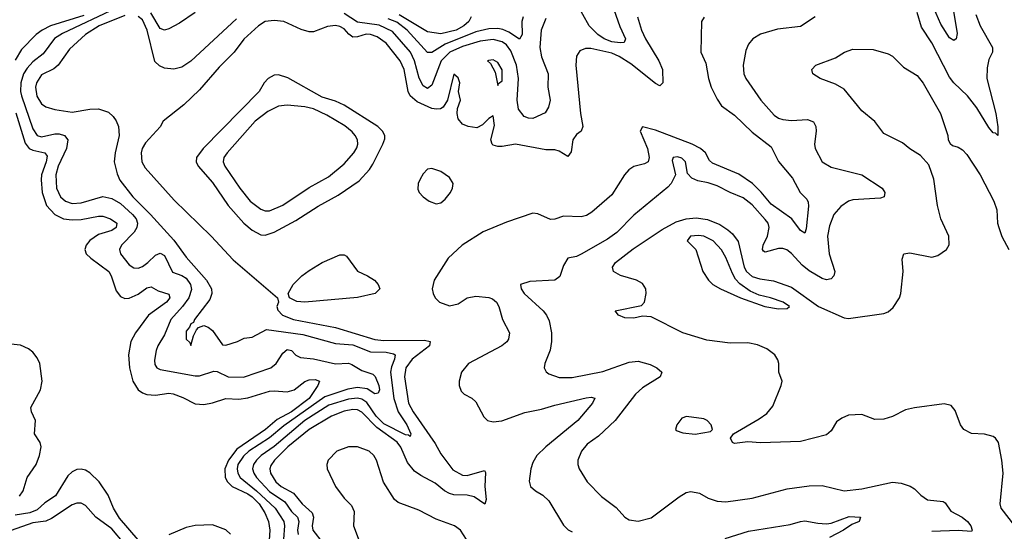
# Model space of a CAD drawing. Header units: inches. Extents: x 1694797 to 1849917, y 907313 to 1017959.
# Tile 180 of 256: x 1751170 to 1755660, y 950765 to 953097. Entities that reach past the tile are written whole.
import ezdxf

# ---------------------------------------------------------------- set-up
doc = ezdxf.new("R2010")
doc.units = ezdxf.units.IN
doc.header["$MEASUREMENT"] = 0
doc.layers.add('B7955', color=7, linetype='Continuous')

msp = doc.modelspace()

# ---------------------------------------------------------------- linework, layer by layer
at = {"layer": 'B7955', "color": 5}
for points, elevation in [([(1751610, 953149.3), (1751365.5, 953034.5), (1751328.5, 953011.5), (1751277.5, 952942.5), (1751230, 952905.9), (1751203.6, 952876.4), (1751188, 952850), (1751175.6, 952810), (1751173.7, 952770), (1751178.6, 952750), (1751230, 952599.3), (1751250, 952570.1), (1751270, 952563.7), (1751330, 952577.7), (1751350, 952577.9), (1751373.8, 952570), (1751389.5, 952550), (1751384, 952510), (1751345.8, 952430), (1751335.2, 952390), (1751337.8, 952330), (1751356.8, 952290), (1751378.9, 952270), (1751410, 952260.3), (1751450, 952263), (1751550, 952291), (1751590, 952282), (1751630, 952259.3), (1751684.5, 952210), (1751700.7, 952190), (1751708.1, 952170), (1751704.8, 952150), (1751691.8, 952128.2), (1751634.8, 952070), (1751625.6, 952050), (1751630.2, 952030), (1751670, 951979.7), (1751690, 951966), (1751710, 951964.8), (1751730, 951972), (1751755.2, 951990), (1751790, 952024.4), (1751810, 952033.6), (1751830, 952022.8), (1751866.7, 951946.7), (1751910, 951931.8), (1751930, 951919.6), (1751949.7, 951890), (1751952.9, 951867.1), (1751941.1, 951830), (1751912.7, 951790), (1751858.9, 951730), (1751830, 951660.4), (1751800.5, 951610), (1751792.5, 951590), (1751785.6, 951545.6), (1751786.1, 951526.1), (1751794.9, 951510), (1751810, 951502.8), (1751970, 951473.6), (1751990, 951474.3), (1752055.3, 951495.3), (1752070, 951493.9), (1752120.7, 951470), (1752190, 951468.1), (1752315.1, 951510), (1752339.1, 951530), (1752370, 951577.5), (1752390, 951594.6), (1752410, 951590.1), (1752428.7, 951568.7), (1752450, 951557.1), (1752510, 951551.3), (1752610, 951528.5), (1752670, 951531.6), (1752685.5, 951525.5), (1752730, 951498.1), (1752780.8, 951480.8), (1752791.4, 951471.4), (1752808.4, 951430), (1752810.5, 951409.5), (1752805.4, 951394.6), (1752790, 951391.5), (1752754.5, 951414.5), (1752710, 951420.3), (1752667.1, 951412.9), (1752561.1, 951378.9), (1752374.6, 951245.4), (1752310, 951191), (1752214.5, 951130), (1752190, 951108.3), (1752165.1, 951070), (1752161.4, 951050), (1752164.5, 951030), (1752176, 951010), (1752250, 950950.3), (1752335.8, 950870), (1752373.9, 950810), (1752377.1, 950790), (1752373.5, 950730)], 640), ([(1753870.1, 953170), (1753906.6, 953066.6), (1753932.1, 953010), (1753925.9, 952994.1), (1753908.5, 952991.5), (1753870, 952996), (1753835.8, 953010), (1753807.2, 953030), (1753766.7, 953070), (1753710, 953172.7)], 660), ([(1755424.2, 953164.2), (1755445.9, 953034.1), (1755441.1, 953010), (1755430, 953002), (1755410, 953014.8), (1755370, 953077), (1755338.2, 953150)], 720), ([(1751463, 953117), (1751310, 953069.6), (1751271.9, 953050), (1751244.8, 953030), (1751178.7, 952961.3), (1751150, 952912.9)], 620), ([(1751650, 953116.7), (1751531.8, 953070), (1751470.6, 953030), (1751396.7, 952963.3), (1751345.5, 952890), (1751326, 952874), (1751270, 952846.4), (1751246.1, 952810), (1751242.3, 952790), (1751248.3, 952748.3), (1751270, 952713.4), (1751290, 952699.8), (1751330, 952688.1), (1751410, 952676.3), (1751490, 952690.1), (1751530, 952691.6), (1751575.3, 952675.3), (1751596.6, 952656.6), (1751610, 952636.4), (1751620.2, 952610), (1751624.2, 952570), (1751604.8, 952490), (1751601.4, 952450), (1751614.2, 952394.2), (1751626.3, 952366.3), (1751686.2, 952290), (1751766.7, 952210), (1751872.6, 952092.6), (1751930, 952015.1), (1752022.7, 951910), (1752045.4, 951870), (1752046, 951850), (1752037.6, 951822.4), (1751967.4, 951730), (1751962.8, 951717.2), (1751950, 951711.2), (1751944.5, 951695.5), (1751930, 951677.2), (1751930, 951641), (1751946.4, 951626.4), (1751950, 951612), (1751963.2, 951656.8), (1751976.5, 951683.5), (1751986, 951694), (1752010, 951702.8), (1752030, 951696), (1752050, 951681), (1752094.8, 951614.8), (1752110, 951613.4), (1752164, 951630), (1752194.3, 951645.7), (1752230.8, 951650.8), (1752295.1, 951684.9), (1752461.8, 951661.8), (1752610, 951621.2), (1752690, 951615.6), (1752770, 951583.2), (1752841.5, 951581.5), (1752874.9, 951574.9), (1752881.8, 951570), (1752879.4, 951550), (1752864.9, 951515.1), (1752861.1, 951490), (1752876.2, 951370), (1752896.3, 951310), (1752934.9, 951250), (1752953.9, 951210), (1752950, 951198), (1752943.7, 951203.7), (1752930, 951204.5), (1752830, 951255.5), (1752796.2, 951290), (1752752.4, 951352.4), (1752730, 951367.8), (1752710, 951372.1), (1752670, 951368.1), (1752580.2, 951339.8), (1752470, 951270.4), (1752330, 951151.6), (1752271.7, 951110), (1752249.3, 951090), (1752236.4, 951070), (1752232.2, 951050), (1752237.2, 951030), (1752250.4, 951010), (1752310, 950946.8), (1752379.1, 950899.1), (1752410, 950855.7), (1752436.3, 950830), (1752442.6, 950810), (1752437.3, 950770), (1752439.4, 950750)], 660), ([(1752159, 953101), (1751950, 952908), (1751910, 952880.8), (1751872.7, 952872.7), (1751830, 952876.9), (1751807.3, 952887.3), (1751786.3, 952906.3), (1751752.1, 953050), (1751730, 953096.6), (1751710, 953112.6)], 660), ([(1753987.3, 953110), (1754006, 953050), (1754024.2, 953010), (1754084.5, 952910), (1754101.7, 952870), (1754103.6, 952810), (1754090, 952795.4), (1754070, 952806.6), (1753956.4, 952896.4), (1753903.4, 952930), (1753870, 952945.5), (1753774, 952966), (1753750, 952966), (1753724.1, 952955.9), (1753709.4, 952930.6), (1753706.4, 952890), (1753727.5, 952670), (1753737.7, 952610), (1753730.2, 952590), (1753710, 952574.4), (1753692.9, 952550), (1753684.6, 952495.4), (1753670, 952474.4), (1753630, 952497.9), (1753610, 952504.1), (1753570, 952503.7), (1753430.5, 952529.5), (1753370, 952519.6), (1753350, 952518.8), (1753330, 952525.4), (1753324.4, 952530), (1753318.5, 952550), (1753335, 952615), (1753330, 952659.3), (1753310, 952647.6), (1753281.2, 952618.8), (1753255.1, 952604.9), (1753215.1, 952610), (1753190, 952621.7), (1753170, 952645.1), (1753164.4, 952670), (1753166.9, 952693.1), (1753179.7, 952730), (1753171.3, 952770), (1753177.6, 952810), (1753170, 952832.7), (1753150, 952849.2), (1753120.9, 952730), (1753101.2, 952698.8), (1753088.7, 952691.3), (1753071, 952689), (1753050, 952692.5), (1752982.3, 952722.3), (1752951.3, 952750), (1752940.9, 952770), (1752923.7, 952870), (1752905.5, 952910), (1752841.9, 952990), (1752800.1, 953020.1), (1752770, 953030.5), (1752750, 953031.4), (1752710, 953019), (1752690, 953017.7), (1752671, 953031), (1752650, 953055.6), (1752630, 953067.2), (1752610, 953071.4), (1752573.2, 953066.8), (1752510, 953042.6), (1752490, 953041.9), (1752453.2, 953053.2), (1752374.5, 953090), (1752330, 953093.8), (1752290, 953089.5), (1752258.8, 953070), (1752191.5, 953008.5), (1752148.4, 952950), (1752079.4, 952880.6), (1751990, 952778), (1751918.9, 952710), (1751825.1, 952634.9), (1751810, 952609.8), (1751743.6, 952536.4), (1751729.1, 952510.9), (1751723.7, 952490), (1751727.2, 952450), (1751742.6, 952422.6), (1751875, 952275), (1752043.7, 952110), (1752143.4, 952003.4), (1752345.5, 951830), (1752350.5, 951810), (1752342.4, 951790), (1752346.6, 951773.4), (1752368, 951750), (1752419.3, 951730), (1752610, 951694.7), (1752790, 951638.9), (1752830, 951635.1), (1753016.4, 951636.4), (1753042.2, 951630), (1753038.4, 951610), (1752959.9, 951550), (1752931, 951510), (1752924.7, 951470), (1752943.5, 951350), (1752964.1, 951310), (1753064.8, 951164.8), (1753090, 951117.7), (1753146, 951046), (1753190, 951020.9), (1753210, 951020.2), (1753290, 951042), (1753293.8, 951033.8), (1753290.6, 950970), (1753296.8, 950910), (1753291.1, 950888.9), (1753242.7, 950922.7), (1753210, 950929.5), (1753150, 950931.8), (1753130, 950938.1), (1753106.6, 950950), (1753064.8, 950984.8), (1752998.9, 951018.9), (1752970, 951039.9), (1752938.2, 951078.2), (1752908.6, 951148.6), (1752892.1, 951172.1), (1752798.9, 951238.9), (1752730, 951308.9), (1752710, 951318.4), (1752690, 951320.4), (1752650, 951312.5), (1752591.5, 951290), (1752489.7, 951230), (1752392.4, 951150), (1752332.1, 951090), (1752315.2, 951064.8), (1752310.5, 951050), (1752313.2, 951030), (1752337.8, 950990), (1752363.1, 950970), (1752419.2, 950939.2), (1752458, 950890), (1752503.3, 950850), (1752509.7, 950830), (1752504.6, 950790), (1752507.4, 950770), (1752553.5, 950710)], 680), ([(1751970, 953130.9), (1751898.7, 953081.3), (1751850, 953055.3), (1751830, 953049.4), (1751810, 953057.8), (1751768.9, 953128.9)], 640), ([(1753570, 953103.2), (1753548.6, 953050), (1753542.4, 952970), (1753550, 952927.6), (1753580.7, 952850), (1753578, 952790), (1753588.7, 952730), (1753581, 952699), (1753567.1, 952672.9), (1753510, 952646.9), (1753490, 952648.4), (1753470, 952656.4), (1753444.5, 952690), (1753438.6, 952730), (1753444.9, 952830), (1753435, 952890), (1753410, 952955.7), (1753390, 952982.3), (1753370, 952996.9), (1753330, 953006.6), (1753270, 953000.1), (1753190, 952975.6), (1753131.1, 952948.9), (1753092.5, 952910), (1753050, 952798.8), (1753030, 952784.2), (1753010, 952796.5), (1752991.3, 952831.3), (1752970.4, 952910.4), (1752952.9, 952950), (1752870, 953044.1), (1752810, 953072.4), (1752710, 953086.8), (1752650, 953125.6)], 660), ([(1753466.5, 953110), (1753460.7, 953090), (1753462, 953030), (1753450, 953009), (1753401.1, 953041.1), (1753372.8, 953052.8), (1753350, 953056.8), (1753310, 953055.1), (1753250, 953042), (1753110, 952986.5), (1753050, 952947.5), (1753030, 952947.7), (1752937.6, 953050), (1752890, 953085.5), (1752850, 953101.9)], 640), ([(1753228.9, 953110), (1753218.2, 953090), (1753195, 953070), (1753160.2, 953050), (1753090, 953033.7), (1753030, 953041.8), (1752900, 953120)], 620), ([(1754291.3, 953108.7), (1754278.7, 953090), (1754275.6, 952950), (1754298.7, 952898.7), (1754311.3, 952830), (1754323.8, 952790), (1754350, 952735), (1754370, 952704.2), (1754430, 952662.4), (1754510, 952584.5), (1754597.6, 952517.6), (1754631.1, 952451.1), (1754694.4, 952374.4), (1754729.1, 952309.1), (1754759.5, 952279.5), (1754766.2, 952266.2), (1754767.7, 952247.7), (1754756.5, 952143.5), (1754750, 952123.6), (1754730, 952136.4), (1754691.3, 952190), (1754596.4, 952256.4), (1754551.3, 952311.3), (1754511.2, 952351.2), (1754450, 952393.2), (1754330, 952442.9), (1754316.3, 952456.3), (1754296.9, 952490), (1754275.3, 952510), (1754236.1, 952530), (1754070, 952593.6), (1754010.4, 952609.6), (1754000.3, 952590), (1754033.3, 952510), (1754040.1, 952470), (1754035.9, 952450), (1754019.6, 952440.4), (1753970, 952428.2), (1753947.7, 952412.3), (1753927.5, 952390), (1753870, 952299.7), (1753779.8, 952220.2), (1753754.6, 952205.4), (1753730, 952198.5), (1753650, 952201.6), (1753610, 952187.7), (1753590, 952186.6), (1753533, 952213), (1753510, 952215.7), (1753390, 952174.2), (1753283.5, 952130), (1753187.3, 952070), (1753123.3, 952010), (1753060.2, 951910), (1753051.3, 951871.3), (1753055.2, 951850), (1753064.9, 951830), (1753084.6, 951810), (1753130, 951792.7), (1753170, 951802.5), (1753210, 951830.1), (1753250, 951836.6), (1753310, 951831.2), (1753325.5, 951825.5), (1753344.7, 951810), (1753355.7, 951790), (1753371.4, 951731.4), (1753404.4, 951670), (1753398.8, 951641.2), (1753391.3, 951628.7), (1753368.9, 951611.1), (1753217.3, 951530), (1753184.6, 951490), (1753173.7, 951450), (1753174.2, 951430), (1753183.6, 951403.6), (1753196.4, 951390), (1753231.4, 951371.4), (1753250, 951355.6), (1753286.8, 951286.8), (1753303.1, 951270), (1753330, 951263.8), (1753368.7, 951268.7), (1753473.7, 951306.3), (1753550, 951321.5), (1753610, 951340.3), (1753753, 951373), (1753776.3, 951376.3), (1753792.3, 951372.3), (1753782.8, 951350), (1753715.3, 951270), (1753570.1, 951150), (1753528.3, 951110), (1753510, 951078.9), (1753501.5, 951050), (1753493.9, 950993.9), (1753500.2, 950970), (1753522, 950950), (1753555.3, 950930), (1753583.5, 950903.5), (1753650, 950792.9), (1753671.5, 950771.5), (1753690, 950762.9)], 720), ([(1754797.7, 953110), (1754730, 953066.3), (1754625.4, 953054.6), (1754548.6, 953031.4), (1754514, 953010), (1754493.8, 952986.2), (1754482.2, 952957.8), (1754469.1, 952890), (1754472, 952850), (1754481.1, 952830), (1754550.1, 952730.1), (1754610, 952662.3), (1754630, 952648.2), (1754650, 952642.3), (1754690, 952638.4), (1754762, 952642), (1754790, 952631.8), (1754800.9, 952610), (1754802.7, 952590), (1754794.6, 952530), (1754797.4, 952510), (1754829.5, 952449.5), (1754870, 952425), (1755010, 952390.9), (1755102.6, 952330), (1755116, 952310), (1755112.7, 952290), (1755095.8, 952284.2), (1754970, 952275.9), (1754950, 952269.8), (1754914.4, 952245.6), (1754882.6, 952210), (1754862.3, 952157.7), (1754854.2, 952110), (1754861.3, 952030), (1754886.7, 951950), (1754883.2, 951930), (1754870, 951916.2), (1754850, 951911.7), (1754830, 951917.9), (1754770, 951953), (1754738.2, 951978.2), (1754690, 952031.3), (1754668.5, 952048.5), (1754650, 952054.5), (1754630, 952054.3), (1754570, 952037.8), (1754562.5, 952042.5), (1754557.2, 952050), (1754559.9, 952070), (1754579.6, 952110), (1754588.6, 952150), (1754582.7, 952170), (1754570, 952187), (1754510, 952254), (1754470, 952284.9), (1754410, 952309.1), (1754350, 952340.2), (1754310, 952353.5), (1754262.3, 952362.3), (1754235.4, 952375.4), (1754216.2, 952396.2), (1754206.9, 952450), (1754190, 952466.9), (1754170, 952472.3), (1754150.4, 952469.6), (1754145.1, 952454.9), (1754160.8, 952390), (1754140.2, 952350), (1754126, 952334), (1753970, 952207), (1753892.9, 952127.1), (1753850, 952096.5), (1753730, 952028), (1753710, 952018.2), (1753670, 952009.6), (1753650, 951977), (1753633, 951927), (1753610.7, 951910), (1753496.1, 951903.9), (1753454, 951890), (1753456.4, 951870), (1753470.4, 951850), (1753557.4, 951770), (1753572.7, 951750), (1753584.3, 951724.3), (1753595.2, 951670), (1753596, 951630), (1753588.6, 951591.4), (1753564.6, 951530), (1753561.3, 951510), (1753571.6, 951491.6), (1753582.8, 951482.8), (1753630, 951466.2), (1753690, 951465.7), (1753830, 951494.1), (1753950, 951535.5), (1753990, 951540.9), (1754045.5, 951525.5), (1754074.9, 951510), (1754098.4, 951490), (1754090.3, 951470), (1754010, 951419.9), (1753978.2, 951390), (1753886, 951270), (1753810, 951199.1), (1753757.3, 951162.7), (1753732.4, 951130), (1753714.7, 951090), (1753714.7, 951070), (1753721.3, 951050), (1753758.3, 950990), (1753823.6, 950923.6), (1753890, 950873.1), (1753929.5, 950829.5), (1753950, 950816.9), (1753990, 950812.1), (1754050, 950826.9), (1754177.7, 950922.3), (1754210, 950942.3), (1754230, 950947.1), (1754270, 950938.6), (1754310, 950916.5), (1754350, 950902.6), (1754390, 950898.9), (1754510, 950916.1), (1754670, 950958.6), (1754770, 950972.3), (1754830, 950973.4), (1754930, 950949.1), (1755010, 950959), (1755150, 950988.9), (1755190, 950984), (1755230.2, 950970.2), (1755250, 950958.9), (1755278.9, 950930), (1755310, 950907.9), (1755380.8, 950900.8), (1755390, 950894.4), (1755416.6, 950856.6), (1755468.7, 950830), (1755491.6, 950810), (1755508.2, 950790), (1755514, 950770), (1755510, 950763.7), (1755449, 950769), (1755330, 950764.9)], 740), ([(1755530, 953121), (1755550.4, 953070), (1755606, 952970), (1755606, 952950), (1755590, 952915.3), (1755581.4, 952878.6), (1755580.7, 952830), (1755621.1, 952670), (1755630.3, 952609.7), (1755630, 952569.4), (1755620.4, 952580.4), (1755610, 952582), (1755590, 952605.6), (1755535, 952695), (1755492.3, 952750), (1755430, 952809.8), (1755410, 952834.8), (1755330, 952992.5), (1755283.1, 953063.1), (1755262.1, 953130)], 740), ([(1755708.4, 950790), (1755645.5, 950870), (1755640.9, 950890), (1755654.6, 951030), (1755648.8, 951090), (1755633.7, 951170), (1755620.5, 951190), (1755610, 951197), (1755570, 951207.4), (1755510, 951211.7), (1755474.9, 951230), (1755460.3, 951250), (1755436.5, 951316.5), (1755418.5, 951338.5), (1755386.6, 951346.6), (1755250, 951328.7), (1755210, 951318.7), (1755150, 951288.5), (1755110, 951276.4), (1755070, 951275.5), (1755010, 951297.1), (1754950, 951294), (1754918.8, 951281.2), (1754895.1, 951264.9), (1754870, 951223), (1754850, 951205.7), (1754730, 951174.9), (1754548.8, 951168.8), (1754490, 951173.4), (1754430, 951166), (1754421, 951170), (1754411, 951190), (1754424.7, 951210), (1754542.8, 951277.2), (1754577.4, 951302.6), (1754604.6, 951335.4), (1754643.1, 951430), (1754646.7, 951450), (1754632, 951490), (1754631.6, 951530), (1754627.1, 951547.1), (1754613.1, 951570), (1754577.6, 951597.6), (1754534.7, 951614.7), (1754490, 951623.9), (1754410, 951622.8), (1754304.1, 951635.9), (1754194.9, 951670), (1754050, 951743.6), (1754010, 951745.7), (1753970, 951737), (1753930, 951738.4), (1753901, 951750), (1753886, 951770), (1754005.8, 951794.2), (1754019.1, 951810), (1754027.7, 951850), (1754024.9, 951870), (1754010, 951894.4), (1753982.8, 951910), (1753910, 951930.9), (1753877.3, 951950), (1753872.9, 951970), (1753887.8, 951990), (1753967.3, 952052.7), (1754099.2, 952140.8), (1754164.1, 952175.9), (1754210, 952189.6), (1754254.7, 952194.7), (1754306.8, 952186.8), (1754363.2, 952163.2), (1754400, 952140), (1754421, 952121), (1754446, 952086), (1754474.2, 951970), (1754485, 951950), (1754510, 951926.5), (1754544.6, 951915.4), (1754607.1, 951907.1), (1754690, 951878.5), (1754812.8, 951790), (1754930, 951738.8), (1754950, 951735), (1755110, 951757.8), (1755130, 951765.3), (1755153.8, 951786.2), (1755182.6, 951830), (1755188.8, 951850), (1755199.5, 951950), (1755194.4, 952005.6), (1755202, 952030), (1755230, 952034), (1755330, 952015.6), (1755357.7, 952022.3), (1755396.3, 952050), (1755408.6, 952071.4), (1755407.2, 952110), (1755370.4, 952190), (1755355.8, 952250), (1755338.4, 952370), (1755316.2, 952436.2), (1755278.3, 952478.3), (1755230, 952508.5), (1755196.5, 952536.5), (1755110, 952578.4), (1755070, 952633), (1755010, 952681.6), (1754930, 952780.2), (1754890, 952804), (1754821, 952830), (1754787.3, 952850), (1754783, 952870), (1754800.7, 952890), (1754890, 952923.5), (1754930.7, 952950), (1754970, 952962.6), (1755061.7, 952961.7), (1755130, 952941.6), (1755150, 952931.5), (1755200.5, 952880.5), (1755262.5, 952842.5), (1755290, 952807.8), (1755369.6, 952670), (1755402, 952570), (1755404, 952550), (1755412.9, 952532.9), (1755423.7, 952523.7), (1755450, 952516), (1755470, 952503.7), (1755490, 952482.9), (1755550, 952389.7), (1755612.8, 952270), (1755626.8, 952230), (1755629.7, 952170), (1755635.8, 952150), (1755649.2, 952109.2), (1755680.3, 952050)], 760), ([(1751152.4, 952672.4), (1751195.2, 952535.2), (1751213.8, 952510), (1751230, 952502.1), (1751284.5, 952490), (1751294.7, 952474.7), (1751291.4, 952450), (1751269.1, 952390), (1751267.7, 952367.7), (1751272.2, 952310), (1751293, 952250), (1751330, 952209), (1751370, 952189), (1751410, 952184.6), (1751450, 952186.6), (1751530, 952202.3), (1751550, 952202), (1751584.4, 952190), (1751613.1, 952170), (1751610.1, 952150), (1751590, 952135.8), (1751530, 952118.4), (1751490, 952091.2), (1751473.1, 952070), (1751466.5, 952050), (1751473.1, 952030), (1751494.4, 952010), (1751576.2, 951950), (1751587.6, 951930), (1751610, 951860.9), (1751630, 951836.2), (1751650, 951826.4), (1751670, 951828.6), (1751710, 951845.6), (1751750, 951874.8), (1751770, 951879.7), (1751802.1, 951862.1), (1751850, 951846.7), (1751854.6, 951830), (1751839.3, 951810), (1751757.4, 951750), (1751698.9, 951670), (1751677.5, 951630), (1751666.6, 951570), (1751670.5, 951510), (1751686.8, 951450), (1751710.8, 951410.8), (1751730, 951396.1), (1751750, 951388.8), (1751790, 951386.2), (1751850, 951395.1), (1751870, 951391.5), (1751914.8, 951374.8), (1751970, 951346.9), (1752010, 951342.7), (1752050, 951350.1), (1752110, 951370.8), (1752170, 951368.3), (1752210, 951373), (1752310, 951403.6), (1752330, 951406), (1752390, 951400.6), (1752422.4, 951410), (1752470, 951448), (1752490, 951455.4), (1752516.9, 951456.9), (1752537.1, 951450), (1752530.2, 951430), (1752489.5, 951370), (1752410.1, 951310), (1752344.7, 951275.3), (1752290.5, 951229.5), (1752161, 951139), (1752122.1, 951090), (1752104.9, 951050), (1752107.1, 951010), (1752117.4, 950990), (1752138.6, 950970), (1752210, 950936), (1752230, 950921.9), (1752261.8, 950890), (1752288.5, 950850), (1752304.1, 950810), (1752311.4, 950770), (1752298.8, 950590)], 620), ([(1751170, 950925.6), (1751186.6, 950950), (1751203.8, 951010), (1751245.4, 951070), (1751260.8, 951110), (1751267.5, 951150), (1751263.2, 951170), (1751238, 951210), (1751242.5, 951270), (1751223.6, 951310), (1751220.2, 951330), (1751265.6, 951410), (1751272.5, 951450), (1751261.4, 951530), (1751250, 951556.1), (1751230, 951582), (1751210, 951596.9), (1751173.3, 951613.3), (1751070, 951623.7)], 620), ([(1753208.4, 950728.4), (1753179.8, 950770), (1753153.5, 950790), (1753070, 950819.9), (1752990, 950861.6), (1752896.7, 950896.7), (1752878.7, 950910), (1752829.4, 950989.4), (1752796.9, 951090), (1752784.7, 951110), (1752763.1, 951130), (1752710.3, 951150.3), (1752670, 951150.9), (1752616.9, 951130), (1752576.5, 951090), (1752570.2, 951070), (1752572.1, 951050), (1752610.1, 950970.1), (1752650, 950915.5), (1752682.5, 950882.5), (1752695.3, 950855.3), (1752693, 950790), (1752723.5, 950710)], 720), ([(1751710, 950725.8), (1751624.6, 950824.6), (1751598.3, 950870), (1751573.7, 950930), (1751532.2, 950990), (1751490, 951032.3), (1751470, 951043.7), (1751450, 951048.4), (1751430, 951046.4), (1751410, 951036.1), (1751390, 951017.6), (1751332.8, 950927.2), (1751285.5, 950894.5), (1751250, 950862.7), (1751215.8, 950850), (1751150, 950839.4)], 620), ([(1751647.3, 950710), (1751590, 950775.7), (1751517.8, 950830), (1751470, 950882.6), (1751450, 950894), (1751430, 950894), (1751410, 950885.3), (1751315.9, 950824.1), (1751288.9, 950811.1), (1751230, 950803.4), (1751131.2, 950768.8)], 640), ([(1754387.8, 950732.2), (1754493.6, 950766.4), (1754683.2, 950796.8), (1754730, 950810.2), (1754750, 950813.2), (1754810, 950801.6), (1754850, 950799.8), (1754870, 950802.3), (1754952.8, 950832.8), (1755004, 950830), (1754998.7, 950810), (1754964.1, 950795.9), (1754927, 950770), (1754862.8, 950737.2)], 720), ([(1752132.1, 950752.1), (1752110, 950772), (1752050, 950795.1), (1751970, 950792.1), (1751930, 950781.8), (1751850, 950749.2)], 620)]:
    msp.add_lwpolyline(points, dxfattribs=dict(at, elevation=elevation))
for points, elevation in [([(1753330, 952914.2), (1753307.9, 952912.1), (1753304, 952910), (1753317.7, 952897.7), (1753338.7, 952858.7), (1753350, 952798), (1753353.6, 952806.4), (1753370, 952818.8), (1753370, 952869), (1753350, 952903)], 680), ([(1752350, 952845.4), (1752330, 952844.1), (1752303.2, 952830), (1752285.6, 952810), (1752262.8, 952770), (1752007, 952510), (1751977, 952470), (1751975.6, 952450), (1751984.2, 952430), (1752050, 952355.1), (1752121.3, 952250), (1752191.7, 952170), (1752230, 952137.5), (1752270, 952117), (1752290, 952115.3), (1752330, 952128.3), (1752430, 952181.7), (1752531.9, 952248.1), (1752622.9, 952297.1), (1752717.5, 952362.5), (1752765, 952415), (1752780.8, 952439.2), (1752826.6, 952530), (1752834.9, 952554.9), (1752835, 952570), (1752824.5, 952590), (1752802.6, 952610), (1752650, 952707.5), (1752610, 952725.7), (1752550, 952744.4), (1752392.9, 952832.9)], 720), ([(1752390, 952708.4), (1752350, 952703), (1752301.3, 952678.7), (1752244.6, 952635.4), (1752115.9, 952490), (1752101.2, 952470), (1752097.9, 952450), (1752105.4, 952430), (1752173.7, 952330), (1752221.5, 952270), (1752270, 952233.1), (1752290, 952226), (1752310, 952225.8), (1752370, 952251.3), (1752490, 952332.2), (1752578.2, 952381.8), (1752650, 952440.4), (1752693.9, 952490), (1752707.2, 952512.8), (1752711.5, 952530), (1752709.9, 952550), (1752700.7, 952570), (1752686.6, 952586.6), (1752653, 952613), (1752570, 952661.8), (1752510, 952691.1), (1752470, 952700.5)], 740), ([(1753050, 952419.6), (1753030, 952416.5), (1753010, 952395.1), (1752996.4, 952370), (1752987, 952350), (1752985.3, 952325.3), (1752991.5, 952310), (1753009.4, 952290), (1753036.9, 952270), (1753070, 952257.9), (1753090, 952263.3), (1753110, 952279.2), (1753134, 952310), (1753143.8, 952330), (1753146.4, 952350), (1753130, 952377.6), (1753090, 952405.4)], 720), ([(1754266.1, 952113.9), (1754228.5, 952110), (1754214.4, 952090), (1754252.7, 952050), (1754285.5, 951950), (1754310.6, 951910), (1754330.6, 951890), (1754365.5, 951870), (1754457.1, 951830), (1754567.7, 951790), (1754630, 951779.6), (1754670, 951780.3), (1754680.5, 951790), (1754652.4, 951810), (1754594, 951830), (1754541.7, 951841.7), (1754500.6, 951860.6), (1754453.9, 951893.9), (1754434.6, 951914.6), (1754420.1, 951940.1), (1754390, 952013.3), (1754370, 952048.7), (1754331.9, 952090), (1754290, 952110.9)], 780), ([(1752470, 951809.9), (1752433.2, 951813.2), (1752400.5, 951830), (1752394.6, 951850), (1752417.1, 951890), (1752456.7, 951930), (1752490, 951954.2), (1752550, 951990.1), (1752630, 952025.3), (1752650, 952025.8), (1752659.8, 952019.8), (1752710, 951950.4), (1752756.3, 951930), (1752788.2, 951910), (1752805.3, 951890), (1752811.8, 951870), (1752790.5, 951850), (1752710, 951831.7)], 680), ([(1754210.7, 951289.3), (1754190, 951281.2), (1754167.3, 951250), (1754161, 951230), (1754164.5, 951224.5), (1754193.7, 951213.7), (1754250, 951208.4), (1754320.4, 951219.6), (1754328.7, 951230), (1754322.7, 951250), (1754305.2, 951270), (1754290, 951277.6)], 760)]:
    msp.add_lwpolyline(points, close=True, dxfattribs=dict(at, elevation=elevation))

doc.saveas('drawing.dxf')
